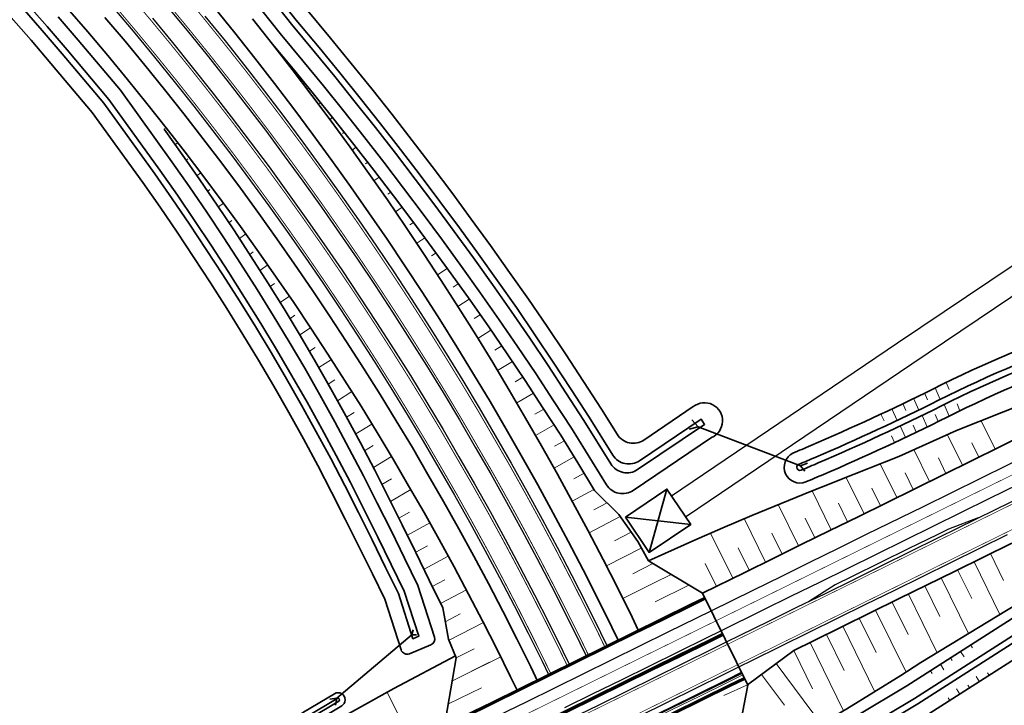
# Model space of a CAD drawing. Header units: metres. Extents: x 154839 to 161660, y 370737 to 378039.
# Tile 86 of 121: x 156865 to 157021, y 374693 to 374802. Entities that reach past the tile are written whole.
import ezdxf

# ---------------------------------------------------------------- set-up
doc = ezdxf.new("R2010")
doc.units = ezdxf.units.M
for name, pattern in [('VW-1-3_STREEP', [4, 1, -3]), ('VW-3-3_STREEP', [6, 3, -3]), ('VW-FP2-1000', [3, 0.3, -2.7])]:
    doc.linetypes.add(name, pattern=pattern)
for name, color, linetype, lineweight in [('B-WE-GW-TALUDARCERING_KORT-G', 100, 'Continuous', 18), ('B-WE-GW-TALUDARCERING_LANG-G', 100, 'Continuous', 18), ('B-WE-GW-TALUDARCERING_WATER-G', 130, 'Continuous', 18), ('N-CO-BC-BETONVORM-G', 2, 'Continuous', 35), ('N-WE-BV-GELEIDECONSTRUCTIE_GELEIDERAIL_KUNSTWERK-G', 1, 'BV-GELEIDERAIL-K', 9), ('N-WE-BV-LEUNING-G', 1, 'BV-LEUNING', 9), ('N-WE-GW-GRONDWERK-G', 100, 'Continuous', 35), ('N-WE-GW-GRONDWERK_BERM-G', 100, 'Continuous', 35), ('N-WE-GW-WATERGANG-G', 130, 'Continuous', 35), ('n-we-kw-kunstwerk_duiker-g', 170, 'Continuous', 35), ('n-we-ri-persleiding_gemaal-g', 210, 'Continuous', 35), ('N-WE-VH-VERHARDING_HALFVERHARDING_BERM-G', 252, 'Continuous', 35), ('N-WE-VH-VERHARDING_KANTVERHARDING-G', 210, 'Continuous', 30), ('N-WE-VW-MARKERING_LANGS_STREEP_13_010-g', 7, 'VW-1-3_STREEP', 35), ('N-WE-VW-MARKERING_LANGS_STREEP_30270_010-G', 7, 'VW-FP2-1000', 35), ('N-WE-VW-MARKERING_LANGS_STREEP_33_015-G', 7, 'VW-3-3_STREEP', 35), ('N-WE-VW-MARKERING_LANGS_STREEP_DOORGETROKKEN_015-G', 7, 'Continuous', 35)]:
    doc.layers.add(name, color=color, linetype=linetype, lineweight=lineweight)
doc.linetypes.add('BV-GELEIDERAIL-K', pattern='A,2,-1,[170,NLCS.shx,S=0.5,R=0,X=0,Y=0],-1', length=4)
doc.linetypes.add('BV-LEUNING', pattern='A,1,[69,NLCS.shx,S=0.2,R=0,X=0,Y=0],1', length=2)

msp = doc.modelspace()

# ---------------------------------------------------------------- linework, layer by layer
at = {"layer": 'B-WE-GW-TALUDARCERING_KORT-G'}
for p, q in [((156905.09, 374797.86, 22.42), (156905.08, 374797.86, 22.42)), ((156908.92, 374793.25, 22.42), (156908.84, 374793.18, 22.37)), ((156912.72, 374788.6, 22.42), (156912.54, 374788.47, 22.31)), ((156887.92, 374784.38, 22.62), (156888.09, 374784.51, 22.52)), ((156916.46, 374783.91, 22.42), (156916.19, 374783.71, 22.25)), ((156891.42, 374779.5, 22.62), (156891.67, 374779.7, 22.46)), ((156920.16, 374779.19, 22.42), (156919.79, 374778.93, 22.19)), ((156894.84, 374774.58, 22.62), (156895.19, 374774.84, 22.41)), ((156923.82, 374774.43, 22.41), (156923.34, 374774.1, 22.12)), ((156898.2, 374769.6, 22.63), (156898.65, 374769.93, 22.35)), ((156927.43, 374769.64, 22.41), (156926.84, 374769.24, 22.06)), ((156901.48, 374764.58, 22.63), (156902.05, 374764.98, 22.28)), ((156930.99, 374764.81, 22.41), (156930.28, 374764.34, 21.99)), ((156904.7, 374759.52, 22.63), (156905.38, 374759.99, 22.22)), ((156934.5, 374759.94, 22.41), (156933.67, 374759.41, 21.92)), ((156907.85, 374754.41, 22.62), (156908.65, 374754.95, 22.14)), ((156937.97, 374755.05, 22.42), (156937, 374754.44, 21.84)), ((156941.39, 374750.12, 22.42), (156940.28, 374749.44, 21.77)), ((156910.93, 374749.26, 22.62), (156911.85, 374749.87, 22.07)), ((156913.92, 374744.06, 22.62), (156914.98, 374744.74, 21.99)), ((156944.74, 374745.14, 22.41), (156943.5, 374744.4, 21.69)), ((156916.83, 374738.82, 22.63), (156918.04, 374739.57, 21.92)), ((156948.03, 374740.12, 22.4), (156946.64, 374739.32, 21.6)), ((156951.29, 374735.08, 22.4), (156949.75, 374734.22, 21.52)), ((157016.9, 374732.5), (157015.78, 374734.78, 1.27)), ((156919.67, 374733.53, 22.63), (156921.03, 374734.35, 21.84)), ((157011.71, 374729.94), (157010.51, 374732.39, 1.36)), ((156954.43, 374729.97, 22.39), (156952.77, 374729.06, 21.44)), ((157006.52, 374727.39), (157005.23, 374730.01, 1.46)), ((156922.41, 374728.19, 22.64), (156923.94, 374729.09, 21.75)), ((157001.33, 374724.83), (156999.96, 374727.62, 1.55)), ((156958.07, 374725.26, 22.75), (156955.98, 374724.15, 21.57)), ((156996.14, 374722.28), (156994.68, 374725.24, 1.65)), ((156925.11, 374722.83, 22.64), (156926.8, 374723.8, 21.67)), ((156990.95, 374719.72), (156989.41, 374722.85, 1.74)), ((156961.86, 374720.65, 23.26), (156959.23, 374719.28, 21.78)), ((156985.76, 374717.17), (156984.14, 374720.47, 1.84)), ((156927.77, 374717.45, 22.65), (156929.61, 374718.48, 21.6)), ((156980.57, 374714.61), (156978.82, 374718.18, 1.98)), ((157018.74, 374717.24), (157020.83, 374713, 2.36)), ((156965.29, 374715.68, 23.58), (156962.11, 374714.07, 21.8)), ((156975.38, 374712.06), (156973.59, 374715.7, 2.03)), ((157013.55, 374714.68), (157015.79, 374710.14, 2.53)), ((156930.39, 374712.06, 22.66), (156932.37, 374713.12, 21.53)), ((156971.02, 374712.26, 25.33), (156965.69, 374709.63, 22.36)), ((157008.36, 374712.13), (157010.74, 374707.29, 2.7)), ((157003.17, 374709.58), (157005.7, 374704.43, 2.86)), ((156932.44, 374706.47, 22.95), (156934.79, 374707.7, 21.63)), ((156997.98, 374707.02), (157000.66, 374701.58, 3.03)), ((156992.79, 374704.47), (156995.61, 374698.73, 3.2)), ((156934.18, 374700.76, 23.41), (156937.02, 374702.2, 21.82)), ((156987.6, 374701.91), (156990.57, 374695.87, 3.36)), ((156982.5, 374698.12, 26.16), (156986.12, 374693.27, 29.18)), ((156932.93, 374693.45, 25.54), (156938.15, 374696.02, 24.44)), ((156980.3, 374696.48, 26.16), (156976.55, 374694.8, 24.1))]:
    msp.add_line(p, q, dxfattribs=at)
at = {"layer": 'B-WE-GW-TALUDARCERING_LANG-G'}
for p, q in [((156907.01, 374795.56, 22.42), (156906.92, 374795.48, 22.37)), ((156910.83, 374790.93, 22.42), (156910.56, 374790.73, 22.26)), ((156914.6, 374786.26, 22.42), (156914.15, 374785.93, 22.14)), ((156889.68, 374781.95, 22.62), (156890.09, 374782.27, 22.36)), ((156918.32, 374781.56, 22.42), (156917.68, 374781.1, 22.02)), ((156893.14, 374777.05, 22.62), (156893.74, 374777.5, 22.25)), ((156922, 374776.82, 22.41), (156921.15, 374776.22, 21.9)), ((156896.53, 374772.1, 22.63), (156897.33, 374772.69, 22.13)), ((156925.63, 374772.04, 22.41), (156924.56, 374771.31, 21.77)), ((156899.85, 374767.1, 22.63), (156900.86, 374767.83, 22)), ((156929.21, 374767.23, 22.41), (156927.92, 374766.36, 21.63)), ((156903.1, 374762.05, 22.63), (156904.34, 374762.92, 21.87)), ((156932.75, 374762.38, 22.41), (156931.21, 374761.38, 21.49)), ((156906.29, 374756.97, 22.62), (156907.76, 374757.98, 21.73)), ((156936.24, 374757.5, 22.41), (156934.44, 374756.36, 21.35)), ((156909.41, 374751.85, 22.62), (156911.12, 374752.98, 21.59)), ((156939.68, 374752.59, 22.42), (156937.61, 374751.3, 21.2)), ((156912.43, 374746.67, 22.62), (156914.41, 374747.95, 21.44)), ((156943.07, 374747.63, 22.42), (156940.72, 374746.22, 21.04)), ((156915.38, 374741.44, 22.62), (156917.65, 374742.87, 21.29)), ((156946.39, 374742.64, 22.41), (156943.76, 374741.09, 20.88)), ((156918.26, 374736.18, 22.63), (156920.83, 374737.75, 21.12)), ((157019.5, 374733.77), (157017.29, 374738.26, 2.5)), ((156949.67, 374737.61, 22.4), (156946.74, 374735.94, 20.72)), ((157014.31, 374731.22), (157011.93, 374736.05, 2.69)), ((157009.12, 374728.66), (157006.64, 374733.7, 2.8)), ((156921.06, 374730.87, 22.63), (156923.94, 374732.59, 20.96)), ((156952.87, 374732.54, 22.39), (156949.68, 374730.76, 20.57)), ((157003.93, 374726.11), (157001.3, 374731.45, 2.97)), ((156998.74, 374723.56), (156995.91, 374729.3, 3.2)), ((156923.76, 374725.51, 22.64), (156926.97, 374727.37, 20.79)), ((156955.98, 374727.4, 22.39), (156952.54, 374725.55, 20.44)), ((156993.55, 374721), (156990.52, 374727.16, 3.43)), ((156988.36, 374718.45), (156985.13, 374724.99, 3.64)), ((156926.44, 374720.15, 22.65), (156929.98, 374722.13, 20.62)), ((156960.15, 374723.11, 23.12), (156955.23, 374720.52, 20.33)), ((156983.16, 374715.89), (156979.78, 374722.78, 3.83)), ((156977.97, 374713.34), (156974.45, 374720.5, 3.98)), ((156963.47, 374718.12, 23.36), (156957.94, 374715.29, 20.25)), ((156929.08, 374714.76, 22.66), (156932.91, 374716.85, 20.47)), ((157016.15, 374715.96), (157020.26, 374707.6, 4.65)), ((156968.18, 374713.95, 24.46), (156965.52, 374712.62, 22.97)), ((157010.96, 374713.41), (157015.3, 374704.58, 4.91)), ((156931.7, 374709.36, 22.66), (156935.78, 374711.52, 20.35)), ((156965.52, 374712.62, 22.97), (156960.54, 374710.14, 20.19)), ((157005.77, 374710.85), (157010.33, 374701.57, 5.17)), ((157000.57, 374708.3), (157005.4, 374698.49, 5.46)), ((156933.04, 374703.54, 23.33), (156938.49, 374706.34, 20.26)), ((156995.38, 374705.74), (157000.47, 374695.4, 5.76)), ((156990.19, 374703.19), (156995.51, 374692.38, 6.02)), ((156935.38, 374698.01, 23.46), (156941.22, 374700.93, 20.19)), ((156933.61, 374697.13, 24.45), (156939.46, 374700.05, 21.18)), ((156984.82, 374699.85, 26.16), (156992.02, 374690.19, 32.18)), ((156926.78, 374688.15, -1.79), (156923.26, 374695.32, 2.2))]:
    msp.add_line(p, q, dxfattribs=at)
at = {"layer": 'B-WE-GW-TALUDARCERING_WATER-G'}
for p, q in [((157011.73, 374744.33), (157012.19, 374743.22)), ((157008.29, 374742.66), (157008.76, 374741.57)), ((157010.01, 374743.49), (157010.79, 374741.64)), ((157004.86, 374740.99), (157005.34, 374739.9)), ((157006.58, 374741.82), (157007.39, 374739.96)), ((157012.19, 374739.01), (157011.42, 374740.83)), ((157013.92, 374739.84), (157013.48, 374740.92)), ((157001.42, 374739.32), (157001.92, 374738.24)), ((157003.14, 374740.15), (157003.98, 374738.32)), ((157010.46, 374738.17), (157010, 374739.25)), ((157008.74, 374737.32), (157007.95, 374739.12)), ((157005.28, 374735.64), (157004.47, 374737.44)), ((157007.01, 374736.48), (157006.53, 374737.55)), ((157003.56, 374734.8), (157003.07, 374735.86)), ((157015.63, 374702.78), (157015.89, 374702.35)), ((157012.44, 374700.74), (157012.71, 374700.32)), ((157014.03, 374701.76), (157014.57, 374700.92)), ((157009.26, 374698.71), (157009.53, 374698.29)), ((157010.85, 374699.73), (157011.39, 374698.88)), ((157017.01, 374696.98), (157016.47, 374697.82)), ((157018.57, 374697.98), (157018.3, 374698.4)), ((157013.9, 374694.99), (157013.36, 374695.83)), ((157015.45, 374695.99), (157015.19, 374696.41)), ((157012.34, 374693.99), (157012.07, 374694.42))]:
    msp.add_line(p, q, dxfattribs=at)
at = {"layer": 'N-CO-BC-BETONVORM-G', "flags": 128}
for points in [[(156932.84, 374690.29), (156935.31, 374691.51), (156939.8, 374693.71), (156944.28, 374695.92), (156948.77, 374698.13), (156953.25, 374700.34), (156957.74, 374702.55), (156962.23, 374704.75), (156966.71, 374706.96), (156971.2, 374709.17), (156973.51, 374710.3)], [(156932.95, 374690.07), (156935.42, 374691.28), (156939.91, 374693.49), (156944.39, 374695.7), (156948.88, 374697.91), (156953.36, 374700.11), (156957.85, 374702.32), (156962.34, 374704.53), (156966.82, 374706.74), (156971.31, 374708.94), (156973.62, 374710.08)], [(156935.64, 374684.59), (156938.11, 374685.81), (156942.6, 374688.02), (156947.09, 374690.22), (156951.57, 374692.43), (156956.06, 374694.64), (156960.54, 374696.85), (156965.03, 374699.06), (156969.52, 374701.26), (156974, 374703.47), (156976.31, 374704.61)], [(156935.77, 374684.32), (156938.25, 374685.54), (156942.73, 374687.75), (156947.22, 374689.96), (156951.7, 374692.16), (156956.19, 374694.37), (156960.68, 374696.58), (156965.16, 374698.79), (156969.65, 374700.99), (156974.13, 374703.2), (156976.44, 374704.34)], [(156938.69, 374678.4), (156941.16, 374679.62), (156945.65, 374681.83), (156950.13, 374684.03), (156954.62, 374686.24), (156959.1, 374688.45), (156963.59, 374690.66), (156968.08, 374692.86), (156972.56, 374695.07), (156977.05, 374697.28), (156979.36, 374698.41)], [(156938.73, 374678.31), (156941.2, 374679.53), (156945.69, 374681.74), (156950.18, 374683.94), (156954.66, 374686.15), (156959.15, 374688.36), (156963.63, 374690.57), (156968.12, 374692.77), (156972.61, 374694.98), (156977.09, 374697.19), (156979.4, 374698.32)], [(156939.08, 374677.59), (156941.56, 374678.81), (156946.04, 374681.02), (156950.53, 374683.23), (156955.02, 374685.43), (156959.5, 374687.64), (156963.99, 374689.85), (156968.47, 374692.06), (156972.96, 374694.26), (156977.45, 374696.47), (156979.75, 374697.61)], [(156939.19, 374677.37), (156941.67, 374678.59), (156946.15, 374680.79), (156950.64, 374683), (156955.13, 374685.21), (156959.61, 374687.42), (156964.1, 374689.62), (156968.58, 374691.83), (156973.07, 374694.04), (156977.56, 374696.25), (156979.86, 374697.38)]]:
    msp.add_lwpolyline(points, dxfattribs=at)
at = {"layer": 'N-WE-BV-GELEIDECONSTRUCTIE_GELEIDERAIL_KUNSTWERK-G', "flags": 128}
for points in [[(156935.71, 374684.46), (156938.18, 374685.67), (156942.67, 374687.88), (156947.15, 374690.09), (156951.64, 374692.3), (156956.12, 374694.51), (156960.61, 374696.71), (156965.1, 374698.92), (156969.58, 374701.13), (156974.07, 374703.34), (156976.37, 374704.47)], [(156938.86, 374678.04), (156941.34, 374679.26), (156945.82, 374681.47), (156950.31, 374683.67), (156954.79, 374685.88), (156959.28, 374688.09), (156963.77, 374690.3), (156968.25, 374692.51), (156972.74, 374694.71), (156977.23, 374696.92), (156979.53, 374698.06)]]:
    msp.add_lwpolyline(points, dxfattribs=at)
at = {"layer": 'N-WE-BV-LEUNING-G', "flags": 128}
for points in [[(156932.9, 374690.16), (156935.38, 374691.37), (156939.86, 374693.58), (156944.35, 374695.79), (156948.83, 374698), (156953.32, 374700.2), (156957.81, 374702.41), (156962.29, 374704.62), (156966.78, 374706.83), (156971.27, 374709.03), (156973.57, 374710.17)], [(156939.13, 374677.5), (156941.6, 374678.72), (156946.09, 374680.93), (156950.57, 374683.14), (156955.06, 374685.34), (156959.55, 374687.55), (156964.03, 374689.76), (156968.52, 374691.97), (156973, 374694.17), (156977.49, 374696.38), (156979.8, 374697.52)]]:
    msp.add_lwpolyline(points, dxfattribs=at)
at = {"layer": 'N-WE-GW-GRONDWERK-G', "flags": 128}
for points in [[(156905.09, 374797.86), (156905.09, 374797.86), (156908.36, 374793.93), (156911.6, 374789.98), (156914.81, 374785.99), (156917.99, 374781.98), (156921.14, 374777.94), (156924.25, 374773.87), (156927.33, 374769.78), (156930.38, 374765.65), (156933.39, 374761.5), (156936.37, 374757.32), (156939.32, 374753.12), (156942.23, 374748.88), (156945.1, 374744.62), (156947.91, 374740.31), (156950.72, 374735.99), (156953.44, 374731.62), (156956.09, 374727.21), (156959.94, 374723.42), (156962.9, 374719.14), (156964.6, 374716.09)], [(156887.92, 374784.38), (156887.93, 374784.38), (156890.78, 374780.41), (156893.59, 374776.41), (156896.35, 374772.37), (156899.06, 374768.31), (156901.72, 374764.21), (156904.35, 374760.09), (156906.93, 374755.95), (156909.45, 374751.78), (156911.92, 374747.57), (156914.33, 374743.33), (156916.7, 374739.07), (156919.01, 374734.78), (156921.27, 374730.47), (156923.46, 374726.12), (156925.64, 374721.78), (156927.78, 374717.42), (156929.91, 374713.05), (156932.03, 374708.69), (156932.96, 374703.72), (156934.18, 374700.76)], [(156964.6, 374716.09), (156967.21, 374717.28), (156971.77, 374719.33), (156976.36, 374721.33), (156980.97, 374723.28), (156985.61, 374725.19), (156990.26, 374727.06), (156993.76, 374728.45), (156994.92, 374728.91), (157004.24, 374732.62), (157013.38, 374736.7), (157039.02, 374746.92)], [(156977.6, 374682.18), (156978.61, 374682.78), (156983, 374685.18), (156987.37, 374687.63), (156991.71, 374690.13), (156996.03, 374692.69), (157000.31, 374695.3), (157004.57, 374697.97), (157007.75, 374700), (157025.99, 374711.08), (157049.25, 374726.12), (157050.33, 374726.8), (157050.5, 374726.91), (157051.72, 374727.73), (157053.32, 374728.88), (157054.89, 374730.06), (157056.41, 374731.29), (157057.89, 374732.56), (157059.33, 374733.87), (157060.72, 374735.22), (157062.07, 374736.6), (157062.44, 374737.02)], [(156973.17, 374710.98), (156964.6, 374716.09)], [(156849.54, 374650.64), (156869.78, 374663.19), (156882.3, 374670.74), (156893.26, 374677.34), (156904.19, 374684.39), (156913.09, 374689.66), (156924.31, 374695.9), (156934.05, 374701.07)], [(156980.33, 374696.44), (156977.6, 374682.18)]]:
    msp.add_lwpolyline(points, dxfattribs=at)
at = {"layer": 'N-WE-GW-GRONDWERK_BERM-G', "flags": 128}
for points in [[(156872.66, 374803.49), (156875.86, 374799.78), (156879.01, 374796.04), (156882.13, 374792.27), (156885.21, 374788.47), (156888.25, 374784.63), (156888.25, 374784.63), (156891.25, 374780.77), (156894.21, 374776.88), (156897.14, 374772.95), (156900.02, 374769), (156902.87, 374765.02), (156905.68, 374761.01), (156908.44, 374756.98), (156911.17, 374752.91), (156913.85, 374748.82), (156916.49, 374744.7), (156919.1, 374740.56), (156921.66, 374736.39), (156924.18, 374732.2), (156926.63, 374727.96), (156929.09, 374723.73), (156931.48, 374719.46), (156933.83, 374715.17), (156936.13, 374710.85), (156938.4, 374706.52), (156940.61, 374702.16), (156942.79, 374697.77), (156943.93, 374695.42)], [(156901.9, 374801.85), (156905.08, 374797.85), (156905.08, 374797.85), (156908.21, 374793.82), (156911.31, 374789.75), (156914.36, 374785.66), (156917.37, 374781.54), (156920.34, 374777.38), (156923.27, 374773.2), (156926.16, 374768.98), (156929, 374764.74), (156931.8, 374760.47), (156934.56, 374756.17), (156937.28, 374751.85), (156939.95, 374747.5), (156942.58, 374743.12), (156945.14, 374738.7), (156947.7, 374734.28), (156950.2, 374729.83), (156952.65, 374725.35), (156955.06, 374720.85), (156957.42, 374716.32), (156959.74, 374711.77), (156962.01, 374707.19), (156963, 374705.13)], [(156973.17, 374710.98), (156979.84, 374714.26), (156984.33, 374716.46), (156988.81, 374718.67), (156993.3, 374720.88), (156997.79, 374723.09), (157006.76, 374727.5), (157015.73, 374731.92), (157024.7, 374736.33), (157033.67, 374740.75), (157042.14, 374744.97), (157045.47, 374747.04), (157048.57, 374749.43), (157051.42, 374752.12), (157053.99, 374755.09), (157056.24, 374758.29), (157058.17, 374761.7), (157059.75, 374765.29), (157060.96, 374769.02), (157061.72, 374772.53)], [(156987.6, 374701.91), (156990.73, 374703.45), (156995.21, 374705.66), (156999.7, 374707.87), (157004.19, 374710.08), (157013.16, 374714.49), (157022.13, 374718.91)], [(156980.3, 374696.48), (156987.6, 374701.91)], [(156932.5, 374690.96), (156934.18, 374700.76)]]:
    msp.add_lwpolyline(points, dxfattribs=at)
at = {"layer": 'N-WE-GW-GRONDWERK_BERM-G'}
msp.add_lwpolyline([(156973.17, 374710.98), (156980.33, 374696.44)], dxfattribs=at)
at = {"layer": 'N-WE-GW-WATERGANG-G', "flags": 128}
for points in [[(156905.28, 374804.56), (156908.09, 374801.03), (156911.7, 374796.69), (156914.96, 374792.71), (156918.2, 374788.7), (156921.4, 374784.66), (156924.56, 374780.59), (156927.7, 374776.49), (156930.8, 374772.37), (156933.87, 374768.21), (156936.9, 374764.03), (156939.91, 374759.82), (156942.88, 374755.59), (156945.81, 374751.32), (156948.71, 374747.01), (156951.54, 374742.67), (156954.37, 374738.32), (156958.66, 374731.43, 0.425152), (156962.89, 374730.53), (156973.49, 374737.69), (156972.93, 374738.52), (156963.19, 374731.94, -0.425152), (156958.96, 374732.84), (156955.21, 374738.86), (156952.37, 374743.22), (156949.54, 374747.56), (156946.64, 374751.88), (156943.7, 374756.16), (156940.72, 374760.4), (156937.72, 374764.62), (156934.68, 374768.8), (156931.6, 374772.96), (156928.49, 374777.1), (156925.35, 374781.2), (156922.18, 374785.27), (156918.98, 374789.32), (156915.74, 374793.34), (156912.47, 374797.33), (156908.86, 374801.66), (156906.06, 374805.18)], [(156903.47, 374803.1), (156906.28, 374799.56), (156909.9, 374795.21), (156913.16, 374791.24), (156916.38, 374787.24), (156919.56, 374783.22), (156922.72, 374779.16), (156925.84, 374775.08), (156928.93, 374770.97), (156931.99, 374766.84), (156935.01, 374762.67), (156938, 374758.48), (156940.96, 374754.26), (156943.89, 374750.01), (156946.77, 374745.72), (156949.58, 374741.4), (156952.41, 374737.07), (156957.96, 374728.15, 0.425152), (156962.19, 374727.25), (156974.58, 374735.61)], [(156971.7, 374740.5), (156963.89, 374735.22, -0.425152), (156959.66, 374736.12), (156957.18, 374740.11), (156954.32, 374744.49), (156951.49, 374748.84), (156948.57, 374753.19), (156945.61, 374757.49), (156942.63, 374761.75), (156939.61, 374765.98), (156936.56, 374770.18), (156933.47, 374774.36), (156930.35, 374778.5), (156927.2, 374782.62), (156924.01, 374786.71), (156920.8, 374790.78), (156917.55, 374794.81), (156914.27, 374798.81), (156910.67, 374803.13)], [(156930.18, 374702.79), (156926.78, 374701.4, -0.436979), (156925.45, 374702.02), (156922.85, 374710.06), (156920.9, 374714.05), (156918.78, 374718.37), (156916.61, 374722.68), (156914.45, 374726.97), (156912.25, 374731.19), (156909.98, 374735.4), (156907.66, 374739.58), (156905.29, 374743.73), (156902.87, 374747.85), (156900.4, 374751.94), (156897.86, 374756.01), (156895.28, 374760.07), (156892.66, 374764.09), (156890, 374768.08), (156887.29, 374772.04), (156884.54, 374775.97), (156876.56, 374787.06), (156870.02, 374794.81), (156866.88, 374798.46), (156863.7, 374802.08)], [(156974.58, 374735.61, 1.148764), (156971.7, 374740.5, 1.53456)], [(157011.98, 374569.13), (157009.77, 374575.81), (157007.86, 374583.56), (157001.33, 374606.76), (156997.48, 374622.31), (156996.24, 374627.23), (156994.97, 374632.16), (156993.67, 374637.1), (156992.34, 374642.04), (156990.97, 374646.99), (156989.55, 374651.94), (156988.07, 374656.87), (156986.57, 374661.82), (156984.98, 374666.73), (156983.37, 374671.62), (156980.94, 374678.9, -0.352122), (156982.25, 374682.42), (157005.49, 374696.3), (157058.61, 374730.23)], [(157059.86, 374728.27), (157006.71, 374694.32), (156985.08, 374681.4, 0.350725), (156983.77, 374677.89), (156987.19, 374667.45), (156988.8, 374662.51), (156990.3, 374657.55), (156991.78, 374652.6), (156993.21, 374647.62), (156994.59, 374642.66), (156995.92, 374637.7), (156997.22, 374632.75), (156998.49, 374627.81), (156999.74, 374622.87), (157003.59, 374607.36), (157010.11, 374584.15), (157012.01, 374576.46), (157014.22, 374569.76)], [(157015.18, 374570.03), (157012.97, 374576.73), (157011.08, 374584.41), (157004.55, 374607.62), (157000.71, 374623.12), (156999.46, 374628.05), (156998.19, 374633), (156996.89, 374637.95), (156995.55, 374642.92), (156994.17, 374647.89), (156992.74, 374652.88), (156991.25, 374657.84), (156989.75, 374662.81), (156988.14, 374667.76), (156986.53, 374672.67), (156984.95, 374677.41, -0.352122), (156986.26, 374680.94), (157007.24, 374693.47), (157060.4, 374727.42)], [(157061.25, 374725.24), (157008.44, 374691.51), (156989.07, 374679.94, 0.350725), (156987.75, 374676.43), (156990.36, 374668.49), (156991.98, 374663.51), (156993.48, 374658.51), (156994.98, 374653.54), (156996.41, 374648.52), (156997.8, 374643.53), (156999.14, 374638.55), (157000.45, 374633.58), (157001.72, 374628.63), (157002.97, 374623.68), (157006.81, 374608.21), (157013.33, 374585), (157015.23, 374577.29), (157015.85, 374575.42), (157017.43, 374570.67), (157019, 374565.91), (157020.56, 374561.16), (157021.1, 374559.49), (157021.38, 374558.66)]]:
    msp.add_lwpolyline(points, format="xyb", dxfattribs=at)
for points in [[(156866.2, 374804.29), (156869.4, 374800.65), (156872.56, 374796.97), (156879.19, 374789.11), (156887.25, 374777.9), (156890.03, 374773.94), (156892.76, 374769.95), (156895.45, 374765.93), (156898.08, 374761.87), (156900.68, 374757.79), (156903.24, 374753.68), (156905.73, 374749.56), (156908.17, 374745.4), (156910.56, 374741.21), (156912.9, 374736.99), (156915.19, 374732.75), (156917.42, 374728.49), (156919.59, 374724.18), (156921.76, 374719.85), (156923.89, 374715.51), (156925.95, 374711.3), (156928.26, 374704.17), (156927.33, 374703.78), (156925.02, 374710.93), (156923, 374715.07), (156920.87, 374719.4), (156918.69, 374723.73), (156916.53, 374728.04), (156914.3, 374732.28), (156912.02, 374736.51), (156909.69, 374740.72), (156907.3, 374744.9), (156904.87, 374749.05), (156902.38, 374753.16), (156899.84, 374757.25), (156897.24, 374761.33), (156894.61, 374765.38), (156891.93, 374769.39), (156889.21, 374773.37), (156886.44, 374777.32), (156878.4, 374788.5), (156871.8, 374796.32), (156868.64, 374799.99), (156865.45, 374803.63)], [(156871.15, 374802.18), (156874.33, 374798.48), (156881.03, 374790.55), (156889.15, 374779.25), (156891.95, 374775.27), (156894.69, 374771.25), (156897.39, 374767.21), (156900.04, 374763.13), (156902.65, 374759.03), (156905.22, 374754.9), (156907.74, 374750.75), (156910.19, 374746.57), (156912.59, 374742.35), (156914.94, 374738.11), (156917.24, 374733.84), (156919.49, 374729.56), (156921.67, 374725.22), (156923.85, 374720.89), (156925.99, 374716.54), (156928.11, 374712.18), (156930.75, 374704.03)]]:
    msp.add_lwpolyline(points, dxfattribs=at)
at = {"layer": 'N-WE-GW-WATERGANG-G'}
for points in [[(156990.3, 374734.34, 0.014571), (157009.64, 374743.29, -0.034998), (157034.89, 374753.82, 0.160957), (157051.13, 374766.02, -0.042477), (157053.65, 374769.06, 0.008892), (157053.94, 374769.41)], [(157053.9, 374769.36, -0.927946), (157058.04, 374766.54, -0.016395), (157057.3, 374765.65, 0.044228), (157055.23, 374763.17, -0.160957), (157036.48, 374749.09, 0.034998), (157011.88, 374738.83, -0.014552), (156992.31, 374729.77, -0.012952)], [(157056.28, 374767.53, 0.976865), (157055.46, 374768.11, -0.009166), (157055.11, 374767.7, 0.043137), (157052.77, 374764.88, -0.160957), (157035.52, 374751.93, 0.034998), (157010.53, 374741.51, -0.014564), (156991.1, 374732.51, -0.012952)], [(156991.5, 374731.6, 0.01456), (157010.98, 374740.61, -0.034998), (157035.84, 374750.98, 0.160957), (157053.59, 374764.31, -0.043485), (157055.84, 374767.02, 0.010788), (157056.28, 374767.53)], [(156992.31, 374729.77, -0.002523), (156989.52, 374728.59, -0.961207), (156987.48, 374733.15, 0.002601), (156990.3, 374734.34)], [(156991.1, 374732.51, -0.002496), (156988.38, 374731.36, 0.974045), (156988.78, 374730.44, 0.002486), (156991.5, 374731.6)], [(156916.01, 374693.13, 1.01291), (156914.88, 374695.08), (156909.99, 374692.18), (156891.77, 374679.65), (156862.02, 374661.73), (156848.92, 374654.63, 0.959643), (156850.04, 374652.68), (156863.13, 374659.77), (156892.99, 374677.76), (156911.2, 374690.28), (156916.06, 374693.17)]]:
    msp.add_lwpolyline(points, format="xyb", dxfattribs=at)
msp.add_lwpolyline([(156849.63, 374653.45), (156862.7, 374660.53), (156892.51, 374678.5), (156910.73, 374691.02), (156915.6, 374693.91, 0.971371), (156915.33, 374694.33), (156910.46, 374691.44), (156892.24, 374678.92), (156862.45, 374660.97), (156849.39, 374653.89, 0.949279)], format="xyb", close=True, dxfattribs=at)
msp.add_arc((156929.8, 374703.72), 1, 292.3487, 17.9313, dxfattribs=at)
at = {"layer": 'n-we-kw-kunstwerk_duiker-g'}
for p, q in [((156972.46, 374737.33), (156988.66, 374731.15)), ((156927.2, 374704.43), (156915.29, 374694.39)), ((156915.29, 374694.39), (156914.17, 374694.22)), ((156915.29, 374694.39), (156915.08, 374693.27))]:
    msp.add_line(p, q, dxfattribs=at)
at = {"layer": 'n-we-kw-kunstwerk_duiker-g', "flags": 128}
for points in [[(156971.49, 374738.39), (156972.46, 374737.33), (156971.05, 374736.95)], [(156989.37, 374730.28), (156988.66, 374731.15), (156989.81, 374731.53)], [(156927.38, 374705.21), (156927.14, 374704.37), (156927.91, 374704.37)]]:
    msp.add_lwpolyline(points, dxfattribs=at)
at = {"layer": 'n-we-ri-persleiding_gemaal-g'}
for p, q in [((156967.53, 374727.45), (156964.72, 374717.43)), ((156960.95, 374723.01), (156971.3, 374721.87))]:
    msp.add_line(p, q, dxfattribs=at)
msp.add_lwpolyline([(156960.95, 374723.01), (156967.53, 374727.45), (156971.3, 374721.87), (156964.72, 374717.43)], close=True, dxfattribs=at)
at = {"layer": 'N-WE-VH-VERHARDING_HALFVERHARDING_BERM-G', "flags": 128}
for points in [[(156895.94, 374803.57), (156899.13, 374799.63), (156902.28, 374795.66), (156902.29, 374795.66), (156905.4, 374791.65), (156908.47, 374787.62), (156911.5, 374783.55), (156914.49, 374779.46), (156917.44, 374775.33), (156920.35, 374771.18), (156923.22, 374766.99), (156926.04, 374762.78), (156928.82, 374758.54), (156931.56, 374754.27), (156934.26, 374749.98), (156936.91, 374745.66), (156939.53, 374741.31), (156942.07, 374736.92), (156944.62, 374732.53), (156947.09, 374728.11), (156949.53, 374723.66), (156951.92, 374719.19), (156954.26, 374714.69), (156956.56, 374710.17), (156958.82, 374705.63), (156959.82, 374703.57)], [(156878.56, 374802.08), (156881.74, 374798.31), (156884.87, 374794.52), (156887.98, 374790.69), (156891.04, 374786.83), (156891.04, 374786.83), (156894.06, 374782.93), (156897.05, 374779.01), (156900, 374775.06), (156902.9, 374771.08), (156905.77, 374767.07), (156908.59, 374763.03), (156911.38, 374758.97), (156914.13, 374754.88), (156916.83, 374750.75), (156919.49, 374746.61), (156922.11, 374742.43), (156924.69, 374738.23), (156927.23, 374734.01), (156929.7, 374729.74), (156932.17, 374725.48), (156934.58, 374721.18), (156936.95, 374716.86), (156939.27, 374712.51), (156941.55, 374708.14), (156943.79, 374703.75), (156945.98, 374699.34), (156947.12, 374696.98)]]:
    msp.add_lwpolyline(points, dxfattribs=at)
at = {"layer": 'N-WE-VH-VERHARDING_KANTVERHARDING-G', "flags": 128}
for points in [[(156880.08, 374803.38), (156883.27, 374799.6), (156886.42, 374795.78), (156889.54, 374791.94), (156892.61, 374788.06), (156892.61, 374788.06), (156895.65, 374784.15), (156898.65, 374780.22), (156901.61, 374776.25), (156904.52, 374772.25), (156907.4, 374768.23), (156910.24, 374764.17), (156913.04, 374760.09), (156915.79, 374755.98), (156918.51, 374751.84), (156921.18, 374747.68), (156923.81, 374743.49), (156926.4, 374739.27), (156928.95, 374735.03), (156931.43, 374730.75), (156933.91, 374726.47), (156936.33, 374722.15), (156938.71, 374717.81), (156941.04, 374713.45), (156943.33, 374709.06), (156945.57, 374704.65), (156947.77, 374700.22), (156948.78, 374698.14)], [(156888.37, 374803.86), (156891.57, 374799.99), (156894.73, 374796.1), (156897.84, 374792.17), (156897.84, 374792.17), (156900.92, 374788.21), (156903.96, 374784.22), (156906.96, 374780.2), (156909.91, 374776.15), (156912.83, 374772.07), (156915.71, 374767.96), (156918.54, 374763.82), (156921.33, 374759.66), (156924.08, 374755.46), (156926.79, 374751.24), (156929.46, 374747), (156932.09, 374742.72), (156934.67, 374738.42), (156937.18, 374734.09), (156939.7, 374729.75), (156942.15, 374725.37), (156944.56, 374720.97), (156946.92, 374716.55), (156949.24, 374712.1), (156951.52, 374707.63), (156953.74, 374703.14), (156954.75, 374701.07)], [(156886.07, 374801.94), (156889.25, 374798.09), (156892.39, 374794.22), (156895.48, 374790.32), (156895.48, 374790.31), (156898.54, 374786.38), (156901.56, 374782.41), (156904.54, 374778.42), (156907.48, 374774.39), (156910.38, 374770.33), (156913.24, 374766.25), (156916.06, 374762.14), (156918.83, 374758), (156921.57, 374753.83), (156924.26, 374749.64), (156926.91, 374745.41), (156929.52, 374741.17), (156932.09, 374736.89), (156934.59, 374732.58), (156937.09, 374728.27), (156939.53, 374723.92), (156941.92, 374719.55), (156944.27, 374715.15), (156946.57, 374710.73), (156948.83, 374706.29), (156951.05, 374701.82), (156952.05, 374699.75)], [(156894.39, 374802.3), (156897.57, 374798.38), (156900.71, 374794.42), (156900.71, 374794.42), (156903.81, 374790.43), (156906.87, 374786.41), (156909.89, 374782.36), (156912.87, 374778.28), (156915.81, 374774.18), (156918.71, 374770.04), (156921.56, 374765.87), (156924.38, 374761.67), (156927.15, 374757.45), (156929.88, 374753.2), (156932.56, 374748.92), (156935.21, 374744.62), (156937.81, 374740.29), (156940.34, 374735.92), (156942.88, 374731.55), (156945.34, 374727.14), (156947.77, 374722.71), (156950.15, 374718.25), (156952.49, 374713.78), (156954.78, 374709.27), (156957.02, 374704.75), (156958.02, 374702.68)], [(156940.83, 374691.61), (156945.32, 374693.81), (156949.81, 374696.02), (156954.29, 374698.23), (156958.78, 374700.44), (156963.26, 374702.64), (156967.75, 374704.85), (156972.24, 374707.06), (156974.54, 374708.19), (156981.21, 374711.47), (156985.7, 374713.68), (156990.18, 374715.89), (156994.67, 374718.1), (156999.15, 374720.31), (157008.13, 374724.72), (157017.1, 374729.14), (157026.07, 374733.55)], [(156951.35, 374692.88), (156955.84, 374695.09), (156960.32, 374697.3), (156964.81, 374699.5), (156969.3, 374701.71), (156973.78, 374703.92), (156976.09, 374705.05), (156982.75, 374708.33), (156987.24, 374710.54), (156991.73, 374712.75), (156996.21, 374714.96), (157000.7, 374717.17), (157009.67, 374721.58), (157018.64, 374726), (157027.62, 374730.41)], [(156952.23, 374691.09), (156956.72, 374693.29), (156961.21, 374695.5), (156965.69, 374697.71), (156970.18, 374699.92), (156974.66, 374702.12), (156976.97, 374703.26), (156979.15, 374704.33), (156983.64, 374706.54), (156988.12, 374708.75), (156992.61, 374710.96), (156997.1, 374713.16), (157001.58, 374715.37), (157010.55, 374719.79), (157019.53, 374724.2), (157028.5, 374728.62)], [(157016.83, 374722.88), (157012.13, 374721.12), (157010.33, 374720.23), (157005.85, 374718.03), (157001.36, 374715.82), (156996.88, 374713.61), (156994.18, 374712.29), (156989.92, 374709.63)], [(156963.15, 374691.55), (156967.64, 374693.76), (156972.12, 374695.97), (156976.61, 374698.18), (156978.91, 374699.31), (156981.09, 374700.38), (156985.58, 374702.59), (156990.07, 374704.8), (156994.55, 374707.01), (156999.04, 374709.22), (157003.52, 374711.42), (157012.5, 374715.84), (157021.47, 374720.25)]]:
    msp.add_lwpolyline(points, dxfattribs=at)
for points in [[(156968.25, 374726.38), (157004.05, 374750.57), (157022.32, 374762.9, -0.02178), (157034.12, 374770.13, -0.087717), (157047.74, 374774.82), (157065.4, 374777.02)], [(156970.49, 374723.07), (157006.29, 374747.25), (157024.56, 374759.58, -0.02178), (157036.06, 374766.63, -0.087288), (157048.3, 374770.86), (157064.92, 374772.93)]]:
    msp.add_lwpolyline(points, format="xyb", dxfattribs=at)
at = {"layer": 'N-WE-VW-MARKERING_LANGS_STREEP_13_010-g', "const_width": 0.1, "flags": 128}
for points in [[(156745.32, 374583.46), (156756.58, 374590.39), (156760.85, 374592.93), (156765.13, 374595.52), (156769.43, 374598.09), (156773.75, 374600.64), (156778.08, 374603.15), (156782.43, 374605.64), (156786.8, 374608.1), (156791.18, 374610.53), (156795.58, 374612.93), (156800, 374615.3), (156804.43, 374617.64), (156808.88, 374619.95), (156813.34, 374622.23), (156817.82, 374624.48), (156822.31, 374626.71), (156826.8, 374628.91), (156831.28, 374631.12), (156835.77, 374633.33), (156840.25, 374635.54), (156844.74, 374637.74), (156849.23, 374639.95), (156853.71, 374642.16), (156858.2, 374644.37), (156862.69, 374646.57), (156867.17, 374648.78), (156871.66, 374650.99), (156876.14, 374653.2), (156880.63, 374655.41), (156885.12, 374657.61), (156889.6, 374659.82), (156894.09, 374662.03), (156898.58, 374664.24), (156903.06, 374666.44), (156907.55, 374668.65), (156912.03, 374670.86), (156916.52, 374673.07), (156921.01, 374675.27), (156925.49, 374677.48), (156929.98, 374679.69), (156934.47, 374681.9), (156936.48, 374682.89), (156938.95, 374684.1), (156943.44, 374686.31), (156947.92, 374688.52), (156952.41, 374690.73), (156956.9, 374692.94), (156961.38, 374695.14), (156965.87, 374697.35), (156970.36, 374699.56), (156974.84, 374701.77), (156977.15, 374702.9), (156979.33, 374703.97), (156983.81, 374706.18), (156988.3, 374708.39), (156992.79, 374710.6), (156997.27, 374712.8), (157001.76, 374715.01), (157010.73, 374719.43), (157019.7, 374723.84), (157028.68, 374728.26), (157037.65, 374732.67), (157046.51, 374737.1), (157050.6, 374739.65), (157054.42, 374742.59), (157057.92, 374745.9), (157060.44, 374748.81)], [(156745.87, 374581.03), (156757.95, 374587.02), (156762.71, 374589.84), (156766.99, 374592.43), (156771.27, 374594.99), (156775.57, 374597.53), (156779.88, 374600.03), (156784.21, 374602.51), (156788.56, 374604.95), (156792.92, 374607.37), (156797.3, 374609.76), (156801.69, 374612.12), (156806.1, 374614.45), (156810.53, 374616.75), (156814.97, 374619.02), (156819.43, 374621.26), (156823.9, 374623.48), (156828.39, 374625.68), (156832.87, 374627.89), (156837.36, 374630.1), (156841.84, 374632.31), (156846.33, 374634.51), (156850.82, 374636.72), (156855.3, 374638.93), (156859.79, 374641.14), (156864.27, 374643.34), (156868.76, 374645.55), (156873.25, 374647.76), (156877.73, 374649.97), (156882.22, 374652.18), (156886.71, 374654.38), (156891.19, 374656.59), (156895.68, 374658.8), (156900.16, 374661.01), (156904.65, 374663.21), (156909.14, 374665.42), (156913.62, 374667.63), (156918.11, 374669.84), (156922.6, 374672.04), (156927.08, 374674.25), (156931.57, 374676.46), (156936.05, 374678.67), (156938.07, 374679.66), (156940.54, 374680.87), (156945.03, 374683.08), (156949.51, 374685.29), (156954, 374687.5), (156958.49, 374689.71), (156962.97, 374691.91), (156967.46, 374694.12), (156971.94, 374696.33), (156976.43, 374698.54), (156978.74, 374699.67), (156980.92, 374700.74), (156985.4, 374702.95), (156989.89, 374705.16), (156994.38, 374707.37), (156998.86, 374709.57), (157003.35, 374711.78), (157012.32, 374716.2), (157021.29, 374720.61), (157030.27, 374725.03), (157039.24, 374729.44), (157048.26, 374733.95), (157052.66, 374736.69), (157056.76, 374739.85), (157060.52, 374743.41), (157063.31, 374746.63)]]:
    msp.add_lwpolyline(points, dxfattribs=at)
at = {"layer": 'N-WE-VW-MARKERING_LANGS_STREEP_30270_010-G', "const_width": 0.1, "flags": 128}
msp.add_lwpolyline([(156758.73, 374596.5), (156762.99, 374599.07), (156767.31, 374601.66), (156771.65, 374604.22), (156776.01, 374606.75), (156780.39, 374609.25), (156784.78, 374611.72), (156789.19, 374614.16), (156793.61, 374616.58), (156798.05, 374618.96), (156802.51, 374621.31), (156806.98, 374623.64), (156811.46, 374625.93), (156815.97, 374628.2), (156820.48, 374630.43), (156824.96, 374632.64), (156829.45, 374634.84), (156833.94, 374637.05), (156838.42, 374639.26), (156842.91, 374641.47), (156847.39, 374643.68), (156851.88, 374645.88), (156856.37, 374648.09), (156860.85, 374650.3), (156865.34, 374652.51), (156869.83, 374654.71), (156874.31, 374656.92), (156878.8, 374659.13), (156883.28, 374661.34), (156887.77, 374663.54), (156892.26, 374665.75), (156896.74, 374667.96), (156901.23, 374670.17), (156905.72, 374672.37), (156910.2, 374674.58), (156914.69, 374676.79), (156919.17, 374679), (156923.66, 374681.21), (156928.15, 374683.41), (156932.63, 374685.62), (156934.65, 374686.61), (156937.12, 374687.83), (156941.61, 374690.04), (156946.09, 374692.24), (156950.58, 374694.45), (156955.15, 374696.7), (156959.37, 374698.78), (156964.12, 374701.12), (156968.57, 374703.3), (156973.01, 374705.49), (156975.32, 374706.62), (156977.5, 374707.7), (156981.98, 374709.9), (156986.47, 374712.11), (156990.95, 374714.32), (156995.44, 374716.53), (156999.93, 374718.74), (157008.9, 374723.15), (157017.87, 374727.57), (157026.84, 374731.98), (157035.82, 374736.4), (157044.5, 374740.73), (157048.24, 374743.06), (157051.72, 374745.75), (157054.92, 374748.77), (157057.81, 374752.1), (157060.34, 374755.7), (157062.51, 374759.53), (157064.28, 374763.56), (157065.64, 374767.75), (157066.57, 374772.05), (157067.12, 374776.63), (157068.09, 374786.58), (157069.07, 374796.53), (157070.04, 374806.48), (157070.53, 374811.46), (157071.02, 374816.44), (157071.5, 374821.41), (157071.99, 374826.39), (157072.48, 374831.36), (157072.96, 374836.34), (157073.45, 374841.32), (157073.94, 374846.29), (157074.43, 374851.27), (157074.91, 374856.25), (157075.89, 374866.2), (157076.86, 374876.15), (157077.84, 374886.1), (157077.84, 374886.12)], dxfattribs=at)
at = {"layer": 'N-WE-VW-MARKERING_LANGS_STREEP_33_015-G', "const_width": 0.15, "flags": 128}
for points in [[(156669.3, 375007.73), (156669.83, 375007.04), (156672.91, 375003.17), (156676.03, 374999.33), (156679.19, 374995.53), (156682.4, 374991.77), (156685.65, 374988.04), (156688.94, 374984.34), (156692.27, 374980.68), (156695.64, 374977.06), (156699.05, 374973.48), (156702.5, 374969.94), (156705.99, 374966.43), (156709.52, 374962.96), (156713.09, 374959.53), (156716.69, 374956.15), (156720.34, 374952.8), (156724.01, 374949.49), (156727.73, 374946.23), (156731.48, 374943), (156735.27, 374939.82), (156739.09, 374936.68), (156742.95, 374933.58), (156746.84, 374930.51), (156750.77, 374927.47), (156754.72, 374924.46), (156758.69, 374921.47), (156762.68, 374918.5), (156766.69, 374915.54), (156770.72, 374912.59), (156774.75, 374909.65), (156778.79, 374906.7), (156782.83, 374903.75), (156786.87, 374900.79), (156790.91, 374897.83), (156794.94, 374894.84), (156798.97, 374891.85), (156802.98, 374888.83), (156806.99, 374885.79), (156810.98, 374882.72), (156814.95, 374879.62), (156818.89, 374876.49), (156822.82, 374873.31), (156826.71, 374870.1), (156830.57, 374866.85), (156834.4, 374863.56), (156838.19, 374860.23), (156841.95, 374856.86), (156845.68, 374853.46), (156849.37, 374850.02), (156853.03, 374846.54), (156856.65, 374843.02), (156860.24, 374839.47), (156863.8, 374835.89), (156867.31, 374832.27), (156870.79, 374828.61), (156874.24, 374824.92), (156877.64, 374821.19), (156881.01, 374817.43), (156884.34, 374813.64), (156887.63, 374809.82), (156890.89, 374805.96), (156894.1, 374802.07), (156897.28, 374798.14), (156900.42, 374794.19), (156900.42, 374794.19), (156903.52, 374790.2), (156906.57, 374786.19), (156909.59, 374782.14), (156912.57, 374778.07), (156915.5, 374773.96), (156918.4, 374769.82), (156921.25, 374765.66), (156924.06, 374761.47), (156926.83, 374757.25), (156929.56, 374753), (156932.24, 374748.72), (156934.88, 374744.42), (156937.48, 374740.1), (156940.02, 374735.73), (156942.55, 374731.36), (156945.02, 374726.96), (156947.44, 374722.53), (156949.82, 374718.08), (156952.15, 374713.6), (156954.44, 374709.1), (156956.69, 374704.58), (156957.68, 374702.52)], [(156660.21, 375003.89), (156662.32, 375001.14), (156665.47, 374997.19), (156668.66, 374993.27), (156671.89, 374989.38), (156675.16, 374985.53), (156678.48, 374981.72), (156681.84, 374977.95), (156685.24, 374974.21), (156688.69, 374970.52), (156692.17, 374966.86), (156695.7, 374963.24), (156699.26, 374959.65), (156702.87, 374956.11), (156706.51, 374952.61), (156710.19, 374949.15), (156713.91, 374945.73), (156717.67, 374942.35), (156721.47, 374939.02), (156725.3, 374935.72), (156729.17, 374932.47), (156733.07, 374929.27), (156737.01, 374926.1), (156740.97, 374922.98), (156744.95, 374919.9), (156748.95, 374916.85), (156752.97, 374913.82), (156757, 374910.83), (156761.04, 374907.85), (156765.08, 374904.88), (156769.12, 374901.93), (156773.16, 374898.98), (156777.2, 374896.04), (156781.23, 374893.09), (156785.25, 374890.14), (156789.26, 374887.17), (156793.26, 374884.21), (156797.23, 374881.21), (156801.19, 374878.21), (156805.13, 374875.18), (156809.04, 374872.12), (156812.92, 374869.03), (156816.77, 374865.92), (156820.59, 374862.76), (156824.38, 374859.57), (156828.13, 374856.35), (156831.86, 374853.08), (156835.55, 374849.78), (156839.2, 374846.44), (156842.83, 374843.06), (156846.42, 374839.65), (156849.97, 374836.2), (156853.49, 374832.72), (156856.98, 374829.2), (156860.43, 374825.65), (156863.84, 374822.06), (156867.22, 374818.44), (156870.56, 374814.78), (156873.87, 374811.1), (156877.13, 374807.38), (156880.37, 374803.62), (156883.56, 374799.84), (156886.71, 374796.02), (156889.83, 374792.17), (156892.91, 374788.29), (156892.91, 374788.29), (156895.95, 374784.38), (156898.95, 374780.44), (156901.91, 374776.47), (156904.83, 374772.47), (156907.71, 374768.44), (156910.55, 374764.39), (156913.35, 374760.3), (156916.1, 374756.19), (156918.82, 374752.05), (156921.5, 374747.88), (156924.13, 374743.69), (156926.72, 374739.47), (156929.27, 374735.22), (156931.76, 374730.94), (156934.24, 374726.65), (156936.66, 374722.33), (156939.04, 374717.99), (156941.37, 374713.62), (156943.66, 374709.23), (156945.91, 374704.82), (156948.11, 374700.38), (156949.12, 374698.3)]]:
    msp.add_lwpolyline(points, dxfattribs=at)
at = {"layer": 'N-WE-VW-MARKERING_LANGS_STREEP_DOORGETROKKEN_015-G', "const_width": 0.15, "flags": 128}
for points in [[(156882.57, 374805.5), (156885.78, 374801.7), (156888.96, 374797.86), (156892.09, 374793.99), (156895.19, 374790.09), (156895.19, 374790.08), (156898.25, 374786.15), (156901.26, 374782.19), (156904.24, 374778.19), (156907.18, 374774.17), (156910.07, 374770.12), (156912.93, 374766.04), (156915.75, 374761.93), (156918.52, 374757.79), (156921.25, 374753.63), (156923.94, 374749.43), (156926.59, 374745.22), (156929.2, 374740.97), (156931.76, 374736.7), (156934.26, 374732.39), (156936.76, 374728.08), (156939.2, 374723.74), (156941.59, 374719.37), (156943.94, 374714.97), (156946.24, 374710.56), (156948.5, 374706.12), (156950.71, 374701.66), (156951.72, 374699.58)], [(156888.66, 374804.1), (156891.86, 374800.23), (156895.02, 374796.33), (156898.14, 374792.4), (156898.14, 374792.4), (156901.22, 374788.44), (156904.26, 374784.44), (156907.26, 374780.42), (156910.22, 374776.37), (156913.14, 374772.28), (156916.01, 374768.17), (156918.85, 374764.03), (156921.65, 374759.86), (156924.4, 374755.67), (156927.11, 374751.44), (156929.78, 374747.19), (156932.41, 374742.92), (156934.99, 374738.61), (156937.51, 374734.27), (156940.03, 374729.93), (156942.48, 374725.55), (156944.89, 374721.15), (156947.25, 374716.73), (156949.57, 374712.28), (156951.85, 374707.8), (156954.08, 374703.31), (156955.08, 374701.24)]]:
    msp.add_lwpolyline(points, dxfattribs=at)

doc.saveas('drawing.dxf')
